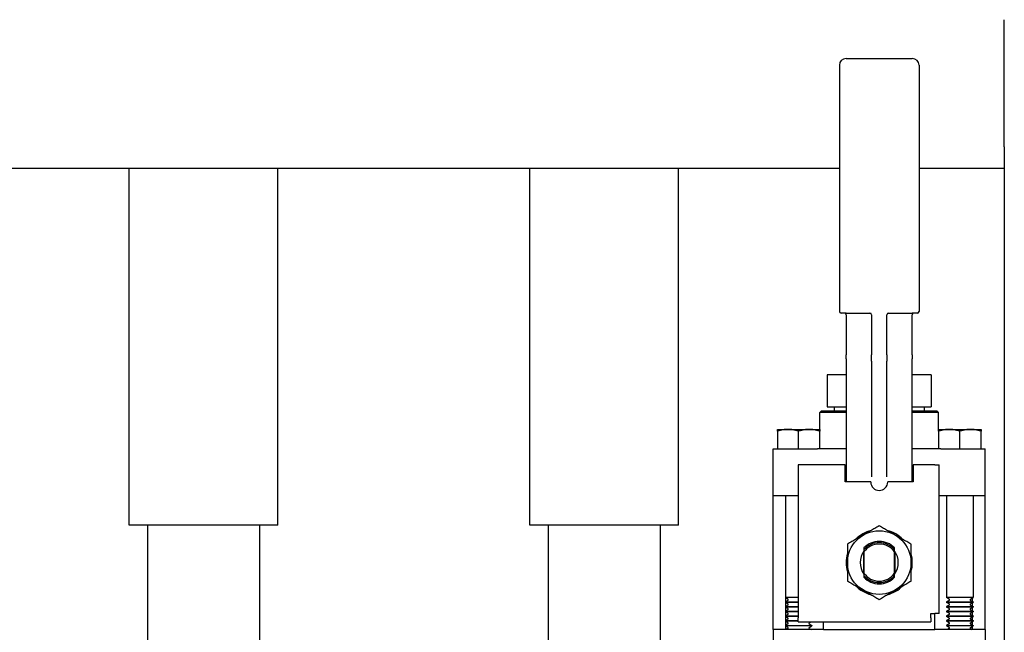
# Paper-space layout 'SHEET_1' of a CAD drawing. Header units: inches. Extents: x 4 to 540, y 12 to 340.
# Tile 49 of 116: x 228.91 to 240.51, y 133.48 to 140.7. Entities that reach past the tile are written whole.
import ezdxf

# ---------------------------------------------------------------- set-up
doc = ezdxf.new("R2010")
doc.units = ezdxf.units.IN
doc.header["$LTSCALE"] = 16
doc.header["$MEASUREMENT"] = 0
doc.layers.get('0').update_dxf_attribs({"lineweight": 25})

psp = doc.layouts.new('SHEET_1')

# ---------------------------------------------------------------- linework, layer by layer
for p, q in [((240.512, 139.201), (240.512, 140.701)), ((238.568, 140.164), (238.568, 137.264)), ((238.648, 140.244), (239.428, 140.244)), ((239.508, 140.164), (239.508, 137.264)), ((240.512, 139.201), (240.512, 138.951)), ((226.512, 138.951), (238.568, 138.951)), ((230.2, 134.744), (230.2, 138.951)), ((231.95, 134.744), (231.95, 138.951)), ((234.922, 134.744), (234.922, 138.951)), ((236.672, 134.744), (236.672, 138.951)), ((239.508, 138.951), (240.512, 138.951)), ((240.512, 138.951), (240.512, 131.201)), ((238.648, 137.244), (238.588, 137.244)), ((238.648, 137.244), (238.937, 137.244)), ((238.648, 137.224), (238.648, 136.751)), ((238.948, 137.224), (238.948, 136.751)), ((239.128, 136.751), (239.128, 137.224)), ((239.139, 137.244), (239.428, 137.244)), ((239.488, 137.244), (239.428, 137.244)), ((239.428, 136.751), (239.428, 137.224)), ((238.648, 136.705), (238.648, 136.751)), ((238.648, 136.705), (238.648, 135.363)), ((238.948, 136.676), (238.948, 136.751)), ((238.948, 136.676), (238.948, 135.315)), ((239.128, 136.751), (239.128, 136.676)), ((239.128, 135.315), (239.128, 136.676)), ((239.428, 136.751), (239.428, 136.705)), ((239.428, 135.363), (239.428, 136.705)), ((238.426, 136.518), (238.426, 136.138)), ((238.648, 136.518), (238.426, 136.518)), ((239.65, 136.518), (239.428, 136.518)), ((239.65, 136.518), (239.65, 136.138)), ((238.358, 136.094), (238.338, 136.074)), ((238.358, 136.094), (238.648, 136.094)), ((238.426, 136.138), (238.569, 136.138)), ((238.508, 136.138), (238.508, 136.094)), ((238.569, 136.138), (238.59, 136.138)), ((238.59, 136.138), (238.648, 136.138)), ((239.428, 136.138), (239.487, 136.138)), ((239.428, 136.094), (239.718, 136.094)), ((239.487, 136.138), (239.508, 136.138)), ((239.508, 136.138), (239.65, 136.138)), ((239.569, 136.138), (239.569, 136.094)), ((239.718, 136.094), (239.738, 136.074)), ((238.648, 136.074), (238.338, 136.074)), ((238.338, 135.874), (238.338, 136.074)), ((239.738, 136.074), (239.428, 136.074)), ((239.738, 135.874), (239.738, 136.074)), ((237.838, 135.874), (238.338, 135.874)), ((239.738, 135.874), (240.238, 135.874)), ((237.838, 135.852), (237.838, 135.644)), ((238.088, 135.644), (238.088, 135.852)), ((238.338, 135.644), (238.338, 135.852)), ((239.738, 135.852), (239.738, 135.644)), ((239.988, 135.644), (239.988, 135.852)), ((240.238, 135.644), (240.238, 135.852)), ((237.788, 135.644), (238.312, 135.644)), ((237.788, 135.094), (237.788, 135.644)), ((238.424, 135.644), (238.312, 135.644)), ((238.648, 135.644), (238.424, 135.644)), ((239.653, 135.644), (239.428, 135.644)), ((239.764, 135.644), (239.653, 135.644)), ((239.764, 135.644), (240.288, 135.644)), ((240.288, 135.094), (240.288, 135.644)), ((238.081, 135.454), (238.081, 133.654)), ((238.638, 135.454), (238.081, 135.454)), ((238.638, 135.254), (238.638, 135.454)), ((239.695, 135.454), (239.438, 135.454)), ((239.438, 135.454), (239.438, 135.254)), ((239.695, 135.454), (239.745, 135.454)), ((239.745, 135.354), (239.745, 135.454)), ((238.648, 135.363), (238.648, 135.323)), ((238.648, 135.323), (238.648, 135.254)), ((239.428, 135.323), (239.428, 135.363)), ((239.428, 135.254), (239.428, 135.323)), ((239.745, 133.704), (239.745, 135.354)), ((238.938, 135.254), (238.638, 135.254)), ((239.438, 135.254), (239.138, 135.254)), ((237.788, 133.514), (237.788, 135.094)), ((237.788, 135.094), (238.081, 135.094)), ((237.932, 135.094), (237.932, 133.891)), ((239.745, 135.094), (239.764, 135.094)), ((239.764, 135.094), (240.288, 135.094)), ((239.832, 135.094), (239.832, 133.891)), ((240.144, 135.094), (240.144, 133.891)), ((240.288, 133.514), (240.288, 135.094)), ((231.95, 134.744), (230.2, 134.744)), ((230.415, 134.744), (230.415, 131.951)), ((231.735, 134.744), (231.735, 131.951)), ((236.672, 134.744), (234.922, 134.744)), ((235.137, 134.744), (235.137, 132.938)), ((236.457, 134.744), (236.457, 131.201)), ((238.856, 134.172), (238.856, 134.436)), ((238.858, 134.429), (238.858, 134.179)), ((239.218, 134.179), (239.218, 134.429)), ((239.221, 134.436), (239.221, 134.172)), ((238.081, 133.891), (237.932, 133.891)), ((237.962, 133.873), (237.932, 133.891)), ((237.938, 133.846), (237.938, 133.887)), ((240.144, 133.891), (239.832, 133.891)), ((239.862, 133.873), (239.832, 133.891)), ((240.114, 133.873), (240.144, 133.891)), ((240.138, 133.846), (240.138, 133.887)), ((237.962, 133.859), (237.932, 133.842)), ((237.932, 133.842), (238.081, 133.842)), ((237.932, 133.842), (237.932, 133.835)), ((238.081, 133.835), (237.932, 133.835)), ((237.962, 133.818), (237.932, 133.835)), ((237.962, 133.804), (237.932, 133.786)), ((237.932, 133.786), (238.081, 133.786)), ((237.932, 133.786), (237.932, 133.779)), ((238.081, 133.779), (237.932, 133.779)), ((237.962, 133.762), (237.932, 133.779)), ((237.938, 133.79), (237.938, 133.831)), ((237.938, 133.734), (237.938, 133.776)), ((239.862, 133.859), (239.832, 133.842)), ((239.832, 133.842), (240.144, 133.842)), ((239.832, 133.842), (239.832, 133.835)), ((240.144, 133.835), (239.832, 133.835)), ((239.862, 133.818), (239.832, 133.835)), ((239.862, 133.804), (239.832, 133.786)), ((239.832, 133.786), (240.144, 133.786)), ((239.832, 133.786), (239.832, 133.779)), ((240.144, 133.779), (239.832, 133.779)), ((239.862, 133.762), (239.832, 133.779)), ((240.114, 133.859), (240.144, 133.842)), ((240.114, 133.818), (240.144, 133.835)), ((240.114, 133.804), (240.144, 133.786)), ((240.114, 133.762), (240.144, 133.779)), ((240.138, 133.79), (240.138, 133.831)), ((240.138, 133.734), (240.138, 133.776)), ((240.144, 133.842), (240.144, 133.835)), ((240.144, 133.786), (240.144, 133.779)), ((237.962, 133.748), (237.932, 133.731)), ((237.932, 133.731), (238.081, 133.731)), ((237.932, 133.731), (237.932, 133.724)), ((238.081, 133.724), (237.932, 133.724)), ((237.962, 133.707), (237.932, 133.724)), ((237.962, 133.693), (237.932, 133.675)), ((237.932, 133.675), (238.081, 133.675)), ((237.932, 133.675), (237.932, 133.668)), ((238.081, 133.668), (237.932, 133.668)), ((237.962, 133.651), (237.932, 133.668)), ((237.938, 133.679), (237.938, 133.72)), ((237.938, 133.623), (237.938, 133.665)), ((238.081, 133.604), (238.081, 133.654)), ((239.645, 133.654), (239.645, 133.704)), ((239.645, 133.704), (239.695, 133.704)), ((239.645, 133.654), (239.645, 133.604)), ((239.695, 133.514), (239.695, 133.704)), ((239.745, 133.704), (239.695, 133.704)), ((239.862, 133.748), (239.832, 133.731)), ((239.832, 133.731), (240.144, 133.731)), ((239.832, 133.731), (239.832, 133.724)), ((240.144, 133.724), (239.832, 133.724)), ((239.862, 133.707), (239.832, 133.724)), ((239.862, 133.693), (239.832, 133.675)), ((239.832, 133.675), (240.144, 133.675)), ((239.832, 133.675), (239.832, 133.668)), ((240.144, 133.668), (239.832, 133.668)), ((239.862, 133.651), (239.832, 133.668)), ((240.114, 133.748), (240.144, 133.731)), ((240.114, 133.707), (240.144, 133.724)), ((240.114, 133.693), (240.144, 133.675)), ((240.114, 133.651), (240.144, 133.668)), ((240.138, 133.679), (240.138, 133.72)), ((240.138, 133.623), (240.138, 133.665)), ((240.144, 133.731), (240.144, 133.724)), ((240.144, 133.675), (240.144, 133.668)), ((237.962, 133.637), (237.932, 133.62)), ((237.932, 133.62), (238.081, 133.62)), ((237.932, 133.62), (237.932, 133.613)), ((238.081, 133.613), (237.932, 133.613)), ((237.962, 133.595), (237.932, 133.613)), ((237.962, 133.582), (237.932, 133.564)), ((237.932, 133.564), (238.244, 133.564)), ((237.932, 133.564), (237.932, 133.557)), ((238.244, 133.557), (237.932, 133.557)), ((237.962, 133.54), (237.932, 133.557)), ((237.938, 133.568), (237.938, 133.609)), ((237.938, 133.514), (237.938, 133.554)), ((238.081, 133.604), (239.645, 133.604)), ((238.214, 133.595), (238.229, 133.604)), ((238.214, 133.582), (238.244, 133.564)), ((238.214, 133.54), (238.244, 133.557)), ((238.244, 133.564), (238.244, 133.557)), ((238.381, 133.514), (238.381, 133.604)), ((239.862, 133.637), (239.832, 133.62)), ((239.832, 133.62), (240.144, 133.62)), ((239.832, 133.62), (239.832, 133.613)), ((240.144, 133.613), (239.832, 133.613)), ((239.862, 133.595), (239.832, 133.613)), ((239.862, 133.582), (239.832, 133.564)), ((239.832, 133.564), (240.144, 133.564)), ((239.832, 133.564), (239.832, 133.557)), ((240.144, 133.557), (239.832, 133.557)), ((239.862, 133.54), (239.832, 133.557)), ((240.114, 133.637), (240.144, 133.62)), ((240.114, 133.595), (240.144, 133.613)), ((240.114, 133.582), (240.144, 133.564)), ((240.114, 133.54), (240.144, 133.557)), ((240.138, 133.568), (240.138, 133.609)), ((240.138, 133.514), (240.138, 133.554)), ((240.144, 133.62), (240.144, 133.613)), ((240.144, 133.564), (240.144, 133.557)), ((238.312, 133.514), (237.788, 133.514)), ((237.788, 133.514), (237.788, 132.964)), ((237.962, 133.526), (237.941, 133.514)), ((238.214, 133.526), (238.235, 133.514)), ((238.381, 133.514), (238.312, 133.514)), ((238.381, 133.514), (239.695, 133.514)), ((239.764, 133.514), (239.695, 133.514)), ((240.288, 133.514), (239.764, 133.514)), ((239.862, 133.526), (239.841, 133.514)), ((240.114, 133.526), (240.135, 133.514)), ((240.288, 133.514), (240.288, 132.964))]:
    psp.add_line(p, q)
psp.add_circle((239.038, 134.304), 0.375)
for centre, radius, start, end in [((238.648, 140.164), 0.08, 90, 180), ((239.428, 140.164), 0.08, 0, 90), ((238.588, 137.264), 0.02, 180, 270), ((239.488, 137.264), 0.02, 270, 0), ((238.628, 137.224), 0.02, 0, 90), ((238.928, 137.224), 0.02, 0, 90), ((239.148, 137.224), 0.02, 90, 180), ((239.448, 137.224), 0.02, 90, 180), ((239.038, 135.254), 0.1, 180, 0), ((239.038, 134.304), 0.39, 104.1097, 135.8903), ((239.038, 134.304), 0.39, 44.1097, 75.8903), ((239.038, 134.304), 0.25, 43.9455, 136.0545), ((239.038, 134.304), 0.236, 40.1918, 139.8082), ((239.038, 134.304), 0.219, 34.847, 145.153), ((239.038, 134.304), 0.39, 164.1097, 195.8903), ((239.038, 134.304), 0.225, 143.1301, 216.8699), ((239.038, 134.304), 0.225, 323.1301, 36.8699), ((239.038, 134.304), 0.39, 344.1097, 15.8903), ((239.038, 134.304), 0.219, 214.847, 325.153), ((239.038, 134.304), 0.236, 220.1918, 319.8082), ((239.038, 134.304), 0.25, 223.9455, 316.0545), ((239.038, 134.304), 0.39, 224.1097, 255.8903), ((239.038, 134.304), 0.39, 284.1097, 315.8903), ((237.958, 133.866), 0.00802, 300, 60), ((237.958, 133.811), 0.00802, 300, 60), ((239.858, 133.866), 0.00802, 300, 60), ((239.858, 133.811), 0.00802, 300, 60), ((240.118, 133.866), 0.00802, 120, 240), ((240.118, 133.811), 0.00802, 120, 240), ((237.958, 133.755), 0.00802, 300, 60), ((237.958, 133.7), 0.00802, 300, 60), ((239.858, 133.755), 0.00802, 300, 60), ((239.858, 133.7), 0.00802, 300, 60), ((240.118, 133.755), 0.00802, 120, 240), ((240.118, 133.7), 0.00802, 120, 240), ((237.958, 133.644), 0.00802, 300, 60), ((237.958, 133.588), 0.00802, 300, 60), ((237.958, 133.533), 0.00802, 300, 60), ((238.218, 133.588), 0.00802, 120, 240), ((238.218, 133.533), 0.00802, 120, 240), ((239.858, 133.644), 0.00802, 300, 60), ((239.858, 133.588), 0.00802, 300, 60), ((239.858, 133.533), 0.00802, 300, 60), ((240.118, 133.644), 0.00802, 120, 240), ((240.118, 133.588), 0.00802, 120, 240), ((240.118, 133.533), 0.00802, 120, 240)]:
    psp.add_arc(centre, radius, start, end)
for points, weights in [([(238.088, 135.852), (237.963, 135.893), (237.838, 135.852)], [1, 1.15455095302, 1]), ([(237.838, 135.852), (237.838, 135.874), (237.838, 135.874)], [1, 1.03802697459, 1]), ([(238.338, 135.852), (238.213, 135.893), (238.088, 135.852)], [1, 1.15455095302, 1]), ([(238.338, 135.874), (238.338, 135.874), (238.338, 135.852)], [1, 1.03802697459, 1]), ([(239.988, 135.852), (239.863, 135.893), (239.738, 135.852)], [1, 1.15455095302, 1]), ([(239.738, 135.852), (239.738, 135.874), (239.738, 135.874)], [1, 1.03802697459, 1]), ([(240.238, 135.852), (240.113, 135.893), (239.988, 135.852)], [1, 1.15455095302, 1]), ([(240.238, 135.874), (240.238, 135.874), (240.238, 135.852)], [1, 1.03802697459, 1]), ([(239.038, 134.737), (238.851, 134.629), (238.663, 134.521)], [1, 1.15470053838, 1]), ([(239.413, 134.521), (239.226, 134.629), (239.038, 134.737)], [1, 1.15470053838, 1]), ([(238.663, 134.521), (238.663, 134.304), (238.663, 134.087)], [1, 1.15470053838, 1]), ([(238.858, 134.478), (238.858, 134.467), (238.858, 134.456)], [1, 1.00196496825, 1.00197959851]), ([(239.218, 134.456), (239.218, 134.467), (239.218, 134.478)], [1.00197959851, 1.00196496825, 1]), ([(239.413, 134.087), (239.413, 134.304), (239.413, 134.521)], [1, 1.15470053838, 1]), ([(238.858, 134.456), (238.858, 134.442), (238.858, 134.429)], [1, 1.00173233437, 1]), ([(239.218, 134.429), (239.218, 134.442), (239.218, 134.456)], [1, 1.00173233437, 1]), ([(238.858, 134.179), (238.858, 134.166), (238.858, 134.152)], [1, 1.00173233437, 1]), ([(238.858, 134.152), (238.858, 134.142), (238.858, 134.131)], [1.00197959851, 1.00196496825, 1]), ([(239.218, 134.152), (239.218, 134.166), (239.218, 134.179)], [1, 1.00173233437, 1]), ([(239.218, 134.131), (239.218, 134.142), (239.218, 134.152)], [1, 1.00196496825, 1.00197959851]), ([(238.663, 134.087), (238.851, 133.979), (239.038, 133.871)], [1, 1.15470053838, 1]), ([(239.038, 133.871), (239.226, 133.979), (239.413, 134.087)], [1, 1.15470053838, 1])]:
    psp.add_rational_spline(points, weights, degree=2)

doc.saveas('drawing.dxf')
